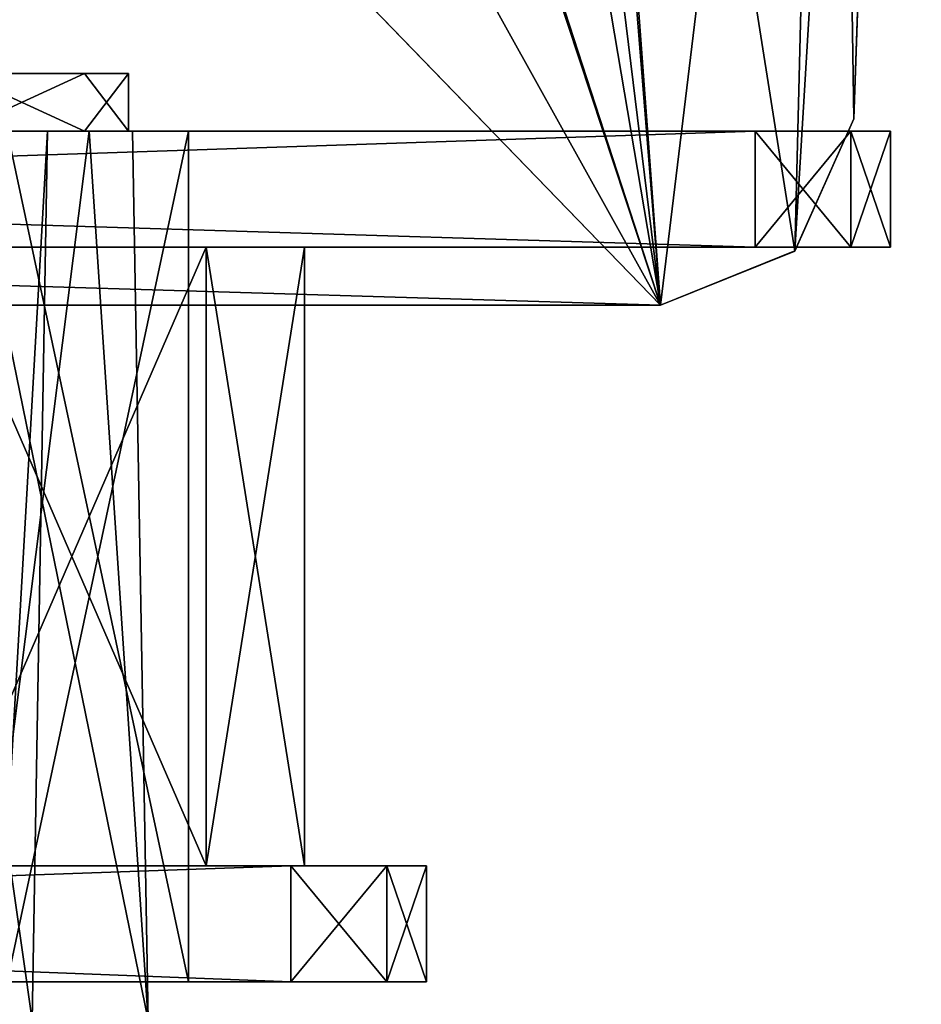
# Model space of a CAD drawing. Header units: millimetres. Extents: x -294 to 294, y -42 to 416.
# Tile 222 of 236: x 245 to 268, y 327 to 353. Entities that reach past the tile are written whole.
import ezdxf

# ---------------------------------------------------------------- set-up
doc = ezdxf.new("R2010")
doc.units = ezdxf.units.MM
doc.header["$LTSCALE"] = 65.185185
for name, color, linetype in [('2238', 7, 'CONTINUOUS'), ('2278', 7, 'CONTINUOUS'), ('2338', 7, 'CONTINUOUS'), ('2339', 7, 'CONTINUOUS'), ('2340', 7, 'CONTINUOUS'), ('2971', 7, 'CONTINUOUS'), ('2995', 7, 'CONTINUOUS'), ('2996', 7, 'CONTINUOUS'), ('3041', 7, 'CONTINUOUS'), ('3086', 7, 'CONTINUOUS'), ('3381', 7, 'CONTINUOUS'), ('3388', 7, 'CONTINUOUS'), ('3390', 7, 'CONTINUOUS'), ('3391', 7, 'CONTINUOUS'), ('3392', 7, 'CONTINUOUS'), ('3393', 7, 'CONTINUOUS'), ('3394', 7, 'CONTINUOUS'), ('3395', 7, 'CONTINUOUS'), ('3396', 7, 'CONTINUOUS'), ('3397', 7, 'CONTINUOUS'), ('3398', 7, 'CONTINUOUS'), ('3399', 7, 'CONTINUOUS'), ('3400', 7, 'CONTINUOUS'), ('3401', 7, 'CONTINUOUS'), ('3404', 7, 'CONTINUOUS'), ('3405', 7, 'CONTINUOUS'), ('3408', 7, 'CONTINUOUS'), ('3409', 7, 'CONTINUOUS'), ('3412', 7, 'CONTINUOUS'), ('3413', 7, 'CONTINUOUS'), ('3416', 7, 'CONTINUOUS'), ('3417', 7, 'CONTINUOUS'), ('3418', 7, 'CONTINUOUS'), ('3444', 7, 'CONTINUOUS'), ('3447', 7, 'CONTINUOUS')]:
    doc.layers.add(name, color=color, linetype=linetype)

msp = doc.modelspace()

# ---------------------------------------------------------------- linework, layer by layer
at = {"layer": '2238', "linetype": 'Continuous'}
for points in [[(258.3, 386.1, -360.123), (261.554, 345.5, -361.541), (258.3, 389.5, -360.005), (258.3, 386.1, -360.123)], [(258.3, 389.5, -360.005), (261.554, 345.5, -361.541), (265.027, 346.903, -361.492), (258.3, 389.5, -360.005)], [(266, 386.1, -360.123), (258.3, 389.5, -360.005), (265.027, 346.903, -361.492), (266, 386.1, -360.123)], [(254.053, 368.238, -360.747), (261.554, 345.5, -361.541), (254.677, 386.1, -360.123), (254.053, 368.238, -360.747)], [(254.677, 386.1, -360.123), (261.554, 345.5, -361.541), (258.3, 386.1, -360.123), (254.677, 386.1, -360.123)], [(266.551, 350.326, -361.373), (266, 386.1, -360.123), (265.027, 346.903, -361.492), (266.551, 350.326, -361.373)], [(267.8, 386.1, -360.123), (266, 386.1, -360.123), (266.551, 350.326, -361.373), (267.8, 386.1, -360.123)], [(251.769, 363.107, -360.926), (261.554, 345.5, -361.541), (254.053, 368.238, -360.747), (251.769, 363.107, -360.926)], [(246.557, 361, -361), (261.554, 345.5, -361.541), (251.769, 363.107, -360.926), (246.557, 361, -361)], [(261.554, 345.5, -361.541), (-246.557, 361, -361), (-261.554, 345.5, -361.541), (261.554, 345.5, -361.541)], [(246.557, 361, -361), (-246.557, 361, -361), (261.554, 345.5, -361.541), (246.557, 361, -361)]]:
    msp.add_3dface(points, dxfattribs=at)
at = {"layer": '2278', "linetype": 'Continuous'}
for points in [[(253.151, 414, -361.649), (261.554, 345.5, -364.041), (251.806, 375.5, -362.994), (253.151, 414, -361.649)], [(268.3, 401.179, -362.097), (261.554, 345.5, -364.041), (253.151, 414, -361.649), (268.3, 401.179, -362.097)], [(265.028, 346.904, -363.992), (261.554, 345.5, -364.041), (268.3, 401.179, -362.097), (265.028, 346.904, -363.992)], [(266.551, 350.326, -363.873), (265.028, 346.904, -363.992), (268.3, 401.179, -362.097), (266.551, 350.326, -363.873)], [(267.8, 386.1, -362.623), (266.551, 350.326, -363.873), (268.3, 401.179, -362.097), (267.8, 386.1, -362.623)], [(-261.554, 345.5, -364.041), (75, 367, -363.29), (251.806, 375.5, -362.994), (-261.554, 345.5, -364.041)], [(261.554, 345.5, -364.041), (-261.554, 345.5, -364.041), (251.806, 375.5, -362.994), (261.554, 345.5, -364.041)]]:
    msp.add_3dface(points, dxfattribs=at)
at = {"layer": '2338', "linetype": 'Continuous'}
for points in [[(267.8, 386.1, -360.123), (266.551, 350.326, -361.373), (267.8, 386.1, -362.623), (267.8, 386.1, -360.123)], [(266.551, 350.326, -361.373), (266.551, 350.326, -363.873), (267.8, 386.1, -362.623), (266.551, 350.326, -361.373)]]:
    msp.add_3dface(points, dxfattribs=at)
at = {"layer": '2339', "linetype": 'Continuous'}
for points in [[(266.551, 350.326, -361.373), (265.027, 346.903, -361.492), (266.551, 350.326, -363.873), (266.551, 350.326, -361.373)], [(265.027, 346.903, -361.492), (265.028, 346.904, -363.992), (266.551, 350.326, -363.873), (265.027, 346.903, -361.492)], [(265.027, 346.903, -361.492), (261.554, 345.5, -361.541), (265.028, 346.904, -363.992), (265.027, 346.903, -361.492)], [(261.554, 345.5, -361.541), (261.554, 345.5, -364.041), (265.028, 346.904, -363.992), (261.554, 345.5, -361.541)]]:
    msp.add_3dface(points, dxfattribs=at)
at = {"layer": '2340', "linetype": 'Continuous'}
for points in [[(261.554, 345.5, -361.541), (-261.554, 345.5, -361.541), (261.554, 345.5, -364.041), (261.554, 345.5, -361.541)], [(-261.554, 345.5, -361.541), (-261.554, 345.5, -364.041), (261.554, 345.5, -364.041), (-261.554, 345.5, -361.541)]]:
    msp.add_3dface(points, dxfattribs=at)
at = {"layer": '2971', "linetype": 'Continuous'}
for points in [[(245.705, 350, -319.683), (243.601, 350, -330.086), (242.035, 350, -328.546), (245.705, 350, -319.683)], [(246.784, 350, -21.685), (247.902, 350, -27.317), (242.046, 350, -18.465), (246.784, 350, -21.685)], [(242.046, 350, -18.465), (247.902, 350, -27.317), (245.705, 350, -27.317), (242.046, 350, -18.465)], [(243.586, 350, -16.899), (246.784, 350, -21.685), (242.046, 350, -18.465), (243.586, 350, -16.899)], [(247.902, 350, -319.683), (243.601, 350, -330.086), (245.705, 350, -319.683), (247.902, 350, -319.683)], [(247.902, 350, -27.317), (247.902, 350, -319.683), (245.705, 350, -27.317), (247.902, 350, -27.317)], [(245.705, 350, -27.317), (247.902, 350, -319.683), (245.705, 350, -319.683), (245.705, 350, -27.317)]]:
    msp.add_3dface(points, dxfattribs=at)
at = {"layer": '2995', "linetype": 'Continuous'}
for points in [[(245.705, 350, -27.317), (245.705, 350, -319.683), (245.304, 327, -27.317), (245.705, 350, -27.317)], [(245.705, 350, -319.683), (245.304, 327, -319.683), (245.304, 327, -27.317), (245.705, 350, -319.683)]]:
    msp.add_3dface(points, dxfattribs=at)
at = {"layer": '2996', "linetype": 'Continuous'}
for points in [[(242.046, 350, -18.465), (245.705, 350, -27.317), (244.381, 327, -22.673), (242.046, 350, -18.465)], [(245.705, 350, -27.317), (245.304, 327, -27.317), (244.381, 327, -22.673), (245.705, 350, -27.317)]]:
    msp.add_3dface(points, dxfattribs=at)
at = {"layer": '3041', "linetype": 'Continuous'}
for points in [[(245.705, 350, -319.683), (242.035, 350, -328.546), (245.304, 327, -319.683), (245.705, 350, -319.683)], [(245.304, 327, -319.683), (242.035, 350, -328.546), (244.383, 327, -324.323), (245.304, 327, -319.683)]]:
    msp.add_3dface(points, dxfattribs=at)
at = {"layer": '3086', "linetype": 'Continuous'}
for points in [[(247.902, 350, -319.683), (247.902, 350, -27.317), (248.304, 327, -319.683), (247.902, 350, -319.683)], [(247.902, 350, -27.317), (248.304, 327, -27.317), (248.304, 327, -319.683), (247.902, 350, -27.317)]]:
    msp.add_3dface(points, dxfattribs=at)
at = {"layer": '3381', "linetype": 'Continuous'}
for points in [[(246.784, 350, -21.685), (243.586, 350, -16.899), (243.878, 327, -16.622), (246.784, 350, -21.685)], [(248.304, 327, -27.317), (246.784, 350, -21.685), (243.878, 327, -16.622), (248.304, 327, -27.317)], [(247.902, 350, -27.317), (246.784, 350, -21.685), (248.304, 327, -27.317), (247.902, 350, -27.317)]]:
    msp.add_3dface(points, dxfattribs=at)
at = {"layer": '3388', "linetype": 'Continuous'}
for points in [[(243.601, 350, -330.086), (247.902, 350, -319.683), (248.304, 327, -319.683), (243.601, 350, -330.086)], [(243.601, 350, -330.086), (248.304, 327, -319.683), (243.878, 327, -330.378), (243.601, 350, -330.086)]]:
    msp.add_3dface(points, dxfattribs=at)
at = {"layer": '3390', "linetype": 'Continuous'}
for points in [[(166.75, 350, -342), (264, 350, -342), (174.3, 347, -342), (166.75, 350, -342)], [(174.3, 347, -342), (264, 350, -342), (264, 347, -342), (174.3, 347, -342)], [(252, 328, -342), (166.75, 328, -342), (252, 331, -342), (252, 328, -342)], [(252, 331, -342), (166.75, 328, -342), (174.3, 331, -342), (252, 331, -342)]]:
    msp.add_3dface(points, dxfattribs=at)
at = {"layer": '3391', "linetype": 'Continuous'}
for points in [[(264, 347, -342), (264, 350, -342), (266.475, 350, -340.975), (264, 347, -342)], [(264, 347, -342), (266.475, 350, -340.975), (266.475, 347, -340.975), (264, 347, -342)], [(267.5, 350, -338.5), (267.5, 347, -338.5), (266.475, 347, -340.975), (267.5, 350, -338.5)], [(266.475, 350, -340.975), (267.5, 350, -338.5), (266.475, 347, -340.975), (266.475, 350, -340.975)]]:
    msp.add_3dface(points, dxfattribs=at)
at = {"layer": '3392', "linetype": 'Continuous'}
for points in [[(174.3, 347, -342), (264, 347, -342), (266.475, 347, -340.975), (174.3, 347, -342)], [(174.3, 347, -342), (266.475, 347, -340.975), (233.35, 347, -338.85), (174.3, 347, -342)], [(174.3, 347, -8.15), (233.35, 347, -8.15), (266.475, 347, -6.025), (174.3, 347, -8.15)], [(174.3, 347, -5), (174.3, 347, -8.15), (264, 347, -5), (174.3, 347, -5)], [(264, 347, -5), (174.3, 347, -8.15), (266.475, 347, -6.025), (264, 347, -5)], [(266.475, 347, -340.975), (267.5, 347, -338.5), (233.35, 347, -338.85), (266.475, 347, -340.975)], [(233.35, 347, -338.85), (267.5, 347, -338.5), (242.852, 347, -336.303), (233.35, 347, -338.85)], [(233.35, 347, -8.15), (242.847, 347, -10.694), (267.5, 347, -8.5), (233.35, 347, -8.15)], [(266.475, 347, -6.025), (233.35, 347, -8.15), (267.5, 347, -8.5), (266.475, 347, -6.025)], [(242.847, 347, -10.694), (249.803, 347, -17.648), (267.5, 347, -8.5), (242.847, 347, -10.694)], [(242.852, 347, -336.303), (267.5, 347, -338.5), (249.806, 347, -329.347), (242.852, 347, -336.303)], [(249.803, 347, -17.648), (252.35, 347, -27.15), (267.5, 347, -8.5), (249.803, 347, -17.648)], [(267.5, 347, -338.5), (252.35, 347, -319.85), (249.806, 347, -329.347), (267.5, 347, -338.5)], [(252.35, 347, -319.85), (267.5, 347, -338.5), (267.5, 347, -8.5), (252.35, 347, -319.85)], [(252.35, 347, -27.15), (252.35, 347, -319.85), (267.5, 347, -8.5), (252.35, 347, -27.15)]]:
    msp.add_3dface(points, dxfattribs=at)
at = {"layer": '3393', "linetype": 'Continuous'}
for points in [[(252.35, 347, -319.85), (252.35, 347, -27.15), (252.35, 331, -319.85), (252.35, 347, -319.85)], [(252.35, 331, -319.85), (252.35, 347, -27.15), (252.35, 331, -27.15), (252.35, 331, -319.85)]]:
    msp.add_3dface(points, dxfattribs=at)
at = {"layer": '3394', "linetype": 'Continuous'}
for points in [[(252, 331, -342), (174.3, 331, -342), (174.3, 331, -338.85), (252, 331, -342)], [(252, 331, -342), (174.3, 331, -338.85), (254.475, 331, -340.975), (252, 331, -342)], [(252, 331, -5), (254.475, 331, -6.025), (174.3, 331, -5), (252, 331, -5)], [(174.3, 331, -5), (254.475, 331, -6.025), (233.35, 331, -8.15), (174.3, 331, -5)], [(174.3, 331, -338.85), (233.35, 331, -338.85), (254.475, 331, -340.975), (174.3, 331, -338.85)], [(242.847, 331, -336.306), (255.5, 331, -338.5), (233.35, 331, -338.85), (242.847, 331, -336.306)], [(233.35, 331, -338.85), (255.5, 331, -338.5), (254.475, 331, -340.975), (233.35, 331, -338.85)], [(254.475, 331, -6.025), (255.5, 331, -8.5), (233.35, 331, -8.15), (254.475, 331, -6.025)], [(233.35, 331, -8.15), (255.5, 331, -8.5), (242.852, 331, -10.697), (233.35, 331, -8.15)], [(249.803, 331, -329.352), (255.5, 331, -338.5), (242.847, 331, -336.306), (249.803, 331, -329.352)], [(242.852, 331, -10.697), (255.5, 331, -8.5), (249.806, 331, -17.653), (242.852, 331, -10.697)], [(252.35, 331, -319.85), (255.5, 331, -338.5), (249.803, 331, -329.352), (252.35, 331, -319.85)], [(255.5, 331, -8.5), (252.35, 331, -27.15), (249.806, 331, -17.653), (255.5, 331, -8.5)], [(252.35, 331, -319.85), (252.35, 331, -27.15), (255.5, 331, -338.5), (252.35, 331, -319.85)], [(255.5, 331, -338.5), (252.35, 331, -27.15), (255.5, 331, -8.5), (255.5, 331, -338.5)]]:
    msp.add_3dface(points, dxfattribs=at)
at = {"layer": '3395', "linetype": 'Continuous'}
for points in [[(255.5, 331, -338.5), (255.5, 331, -8.5), (255.5, 328, -338.5), (255.5, 331, -338.5)], [(255.5, 331, -8.5), (255.5, 328, -8.5), (255.5, 328, -338.5), (255.5, 331, -8.5)]]:
    msp.add_3dface(points, dxfattribs=at)
at = {"layer": '3396', "linetype": 'Continuous'}
for points in [[(166.75, 328, -342), (252, 328, -342), (254.475, 328, -340.975), (166.75, 328, -342)], [(255.5, 328, -338.5), (166.75, 328, -342), (254.475, 328, -340.975), (255.5, 328, -338.5)], [(166.75, 328, -342), (255.5, 328, -338.5), (233.35, 328, -335.85), (166.75, 328, -342)], [(233.35, 328, -11.15), (255.5, 328, -8.5), (166.75, 328, -11.15), (233.35, 328, -11.15)], [(166.75, 328, -11.15), (255.5, 328, -8.5), (254.475, 328, -6.025), (166.75, 328, -11.15)], [(166.75, 328, -5), (166.75, 328, -11.15), (252, 328, -5), (166.75, 328, -5)], [(252, 328, -5), (166.75, 328, -11.15), (254.475, 328, -6.025), (252, 328, -5)], [(244.662, 328, -15.834), (255.5, 328, -8.5), (233.35, 328, -11.15), (244.662, 328, -15.834)], [(233.35, 328, -335.85), (255.5, 328, -338.5), (244.666, 328, -331.162), (233.35, 328, -335.85)], [(249.35, 328, -27.15), (255.5, 328, -8.5), (244.662, 328, -15.834), (249.35, 328, -27.15)], [(255.5, 328, -338.5), (249.35, 328, -319.85), (244.666, 328, -331.162), (255.5, 328, -338.5)], [(255.5, 328, -338.5), (255.5, 328, -8.5), (249.35, 328, -319.85), (255.5, 328, -338.5)], [(249.35, 328, -319.85), (255.5, 328, -8.5), (249.35, 328, -27.15), (249.35, 328, -319.85)]]:
    msp.add_3dface(points, dxfattribs=at)
at = {"layer": '3397', "linetype": 'Continuous'}
for points in [[(249.35, 328, -319.85), (249.35, 328, -27.15), (249.35, 350, -319.85), (249.35, 328, -319.85)], [(249.35, 328, -27.15), (249.35, 350, -27.15), (249.35, 350, -319.85), (249.35, 328, -27.15)]]:
    msp.add_3dface(points, dxfattribs=at)
at = {"layer": '3398', "linetype": 'Continuous'}
for points in [[(264, 350, -342), (166.75, 350, -342), (166.75, 350, -335.85), (264, 350, -342)], [(266.475, 350, -340.975), (264, 350, -342), (166.75, 350, -335.85), (266.475, 350, -340.975)], [(267.5, 350, -338.5), (266.475, 350, -340.975), (166.75, 350, -335.85), (267.5, 350, -338.5)], [(233.35, 350, -335.85), (267.5, 350, -338.5), (166.75, 350, -335.85), (233.35, 350, -335.85)], [(266.475, 350, -6.025), (267.5, 350, -8.5), (166.75, 350, -5), (266.475, 350, -6.025)], [(166.75, 350, -5), (267.5, 350, -8.5), (233.35, 350, -11.15), (166.75, 350, -5)], [(264, 350, -5), (266.475, 350, -6.025), (166.75, 350, -5), (264, 350, -5)], [(244.662, 350, -331.166), (267.5, 350, -338.5), (233.35, 350, -335.85), (244.662, 350, -331.166)], [(233.35, 350, -11.15), (267.5, 350, -8.5), (244.666, 350, -15.838), (233.35, 350, -11.15)], [(249.35, 350, -319.85), (267.5, 350, -338.5), (244.662, 350, -331.166), (249.35, 350, -319.85)], [(267.5, 350, -8.5), (249.35, 350, -27.15), (244.666, 350, -15.838), (267.5, 350, -8.5)], [(249.35, 350, -27.15), (267.5, 350, -338.5), (249.35, 350, -319.85), (249.35, 350, -27.15)], [(267.5, 350, -338.5), (249.35, 350, -27.15), (267.5, 350, -8.5), (267.5, 350, -338.5)]]:
    msp.add_3dface(points, dxfattribs=at)
at = {"layer": '3399', "linetype": 'Continuous'}
for points in [[(267.5, 347, -338.5), (267.5, 350, -338.5), (267.5, 350, -8.5), (267.5, 347, -338.5)], [(267.5, 347, -8.5), (267.5, 347, -338.5), (267.5, 350, -8.5), (267.5, 347, -8.5)]]:
    msp.add_3dface(points, dxfattribs=at)
at = {"layer": '3400', "linetype": 'Continuous'}
for points in [[(264, 347, -5), (266.475, 347, -6.025), (264, 350, -5), (264, 347, -5)], [(266.475, 347, -6.025), (266.475, 350, -6.025), (264, 350, -5), (266.475, 347, -6.025)], [(266.475, 347, -6.025), (267.5, 347, -8.5), (266.475, 350, -6.025), (266.475, 347, -6.025)], [(267.5, 347, -8.5), (267.5, 350, -8.5), (266.475, 350, -6.025), (267.5, 347, -8.5)]]:
    msp.add_3dface(points, dxfattribs=at)
at = {"layer": '3401', "linetype": 'Continuous'}
for points in [[(174.3, 347, -5), (264, 347, -5), (166.75, 350, -5), (174.3, 347, -5)], [(264, 347, -5), (264, 350, -5), (166.75, 350, -5), (264, 347, -5)], [(174.3, 331, -5), (166.75, 328, -5), (252, 328, -5), (174.3, 331, -5)], [(252, 331, -5), (174.3, 331, -5), (252, 328, -5), (252, 331, -5)]]:
    msp.add_3dface(points, dxfattribs=at)
at = {"layer": '3404', "linetype": 'Continuous'}
for points in [[(249.803, 347, -17.648), (242.847, 347, -10.694), (242.852, 331, -10.697), (249.803, 347, -17.648)], [(249.803, 347, -17.648), (242.852, 331, -10.697), (249.806, 331, -17.653), (249.803, 347, -17.648)], [(252.35, 347, -27.15), (249.803, 347, -17.648), (252.35, 331, -27.15), (252.35, 347, -27.15)], [(252.35, 331, -27.15), (249.803, 347, -17.648), (249.806, 331, -17.653), (252.35, 331, -27.15)]]:
    msp.add_3dface(points, dxfattribs=at)
at = {"layer": '3405', "linetype": 'Continuous'}
for points in [[(254.475, 331, -6.025), (252, 331, -5), (254.475, 328, -6.025), (254.475, 331, -6.025)], [(252, 331, -5), (252, 328, -5), (254.475, 328, -6.025), (252, 331, -5)], [(255.5, 331, -8.5), (254.475, 331, -6.025), (255.5, 328, -8.5), (255.5, 331, -8.5)], [(255.5, 328, -8.5), (254.475, 331, -6.025), (254.475, 328, -6.025), (255.5, 328, -8.5)]]:
    msp.add_3dface(points, dxfattribs=at)
at = {"layer": '3408', "linetype": 'Continuous'}
for points in [[(249.35, 328, -27.15), (244.662, 328, -15.834), (249.35, 350, -27.15), (249.35, 328, -27.15)], [(249.35, 350, -27.15), (244.662, 328, -15.834), (244.666, 350, -15.838), (249.35, 350, -27.15)]]:
    msp.add_3dface(points, dxfattribs=at)
at = {"layer": '3409', "linetype": 'Continuous'}
for points in [[(244.666, 328, -331.162), (249.35, 328, -319.85), (244.662, 350, -331.166), (244.666, 328, -331.162)], [(249.35, 328, -319.85), (249.35, 350, -319.85), (244.662, 350, -331.166), (249.35, 328, -319.85)]]:
    msp.add_3dface(points, dxfattribs=at)
at = {"layer": '3412', "linetype": 'Continuous'}
for points in [[(252, 328, -342), (252, 331, -342), (254.475, 331, -340.975), (252, 328, -342)], [(252, 328, -342), (254.475, 331, -340.975), (254.475, 328, -340.975), (252, 328, -342)], [(254.475, 331, -340.975), (255.5, 331, -338.5), (254.475, 328, -340.975), (254.475, 331, -340.975)], [(255.5, 331, -338.5), (255.5, 328, -338.5), (254.475, 328, -340.975), (255.5, 331, -338.5)]]:
    msp.add_3dface(points, dxfattribs=at)
at = {"layer": '3413', "linetype": 'Continuous'}
for points in [[(242.852, 347, -336.303), (249.803, 331, -329.352), (242.847, 331, -336.306), (242.852, 347, -336.303)], [(242.852, 347, -336.303), (249.806, 347, -329.347), (249.803, 331, -329.352), (242.852, 347, -336.303)], [(249.806, 347, -329.347), (252.35, 347, -319.85), (249.803, 331, -329.352), (249.806, 347, -329.347)], [(252.35, 347, -319.85), (252.35, 331, -319.85), (249.803, 331, -329.352), (252.35, 347, -319.85)]]:
    msp.add_3dface(points, dxfattribs=at)
at = {"layer": '3416', "linetype": 'Continuous'}
for points in [[(243.399, 351.5, -17.086), (246.658, 351.5, -21.96), (232.8, 351.5, -17.7), (243.399, 351.5, -17.086)], [(232.8, 351.5, -17.7), (246.658, 351.5, -21.96), (239.874, 351.5, -20.632), (232.8, 351.5, -17.7)], [(246.658, 351.5, -21.96), (247.8, 351.5, -27.7), (239.874, 351.5, -20.632), (246.658, 351.5, -21.96)], [(239.874, 351.5, -20.632), (247.8, 351.5, -27.7), (242.8, 351.5, -27.7), (239.874, 351.5, -20.632)], [(247.8, 351.5, -27.7), (247.8, 351.5, -319.3), (242.8, 351.5, -27.7), (247.8, 351.5, -27.7)], [(247.8, 351.5, -319.3), (243.414, 351.5, -329.899), (242.8, 351.5, -319.3), (247.8, 351.5, -319.3)], [(242.8, 351.5, -27.7), (247.8, 351.5, -319.3), (242.8, 351.5, -319.3), (242.8, 351.5, -27.7)]]:
    msp.add_3dface(points, dxfattribs=at)
at = {"layer": '3417', "linetype": 'Continuous'}
for points in [[(247.8, 351.5, -319.3), (247.8, 351.5, -27.7), (247.8, 350, -319.3), (247.8, 351.5, -319.3)], [(247.8, 350, -319.3), (247.8, 351.5, -27.7), (247.8, 350, -27.7), (247.8, 350, -319.3)]]:
    msp.add_3dface(points, dxfattribs=at)
at = {"layer": '3418', "linetype": 'Continuous'}
for points in [[(246.658, 350, -325.04), (247.8, 350, -319.3), (241.29, 350, -327.78), (246.658, 350, -325.04)], [(241.29, 350, -327.78), (247.8, 350, -319.3), (244.8, 350, -319.3), (241.29, 350, -327.78)], [(243.399, 350, -329.914), (246.658, 350, -325.04), (241.29, 350, -327.78), (243.399, 350, -329.914)], [(247.8, 350, -27.7), (243.414, 350, -17.101), (244.8, 350, -27.7), (247.8, 350, -27.7)], [(247.8, 350, -319.3), (247.8, 350, -27.7), (244.8, 350, -319.3), (247.8, 350, -319.3)], [(247.8, 350, -27.7), (244.8, 350, -27.7), (244.8, 350, -319.3), (247.8, 350, -27.7)]]:
    msp.add_3dface(points, dxfattribs=at)
at = {"layer": '3444', "linetype": 'Continuous'}
for points in [[(246.658, 351.5, -21.96), (243.399, 351.5, -17.086), (243.414, 350, -17.101), (246.658, 351.5, -21.96)], [(247.8, 350, -27.7), (246.658, 351.5, -21.96), (243.414, 350, -17.101), (247.8, 350, -27.7)], [(247.8, 351.5, -27.7), (246.658, 351.5, -21.96), (247.8, 350, -27.7), (247.8, 351.5, -27.7)]]:
    msp.add_3dface(points, dxfattribs=at)
at = {"layer": '3447', "linetype": 'Continuous'}
for points in [[(243.414, 351.5, -329.899), (246.658, 350, -325.04), (243.399, 350, -329.914), (243.414, 351.5, -329.899)], [(243.414, 351.5, -329.899), (247.8, 351.5, -319.3), (246.658, 350, -325.04), (243.414, 351.5, -329.899)], [(247.8, 351.5, -319.3), (247.8, 350, -319.3), (246.658, 350, -325.04), (247.8, 351.5, -319.3)]]:
    msp.add_3dface(points, dxfattribs=at)

doc.saveas('drawing.dxf')
